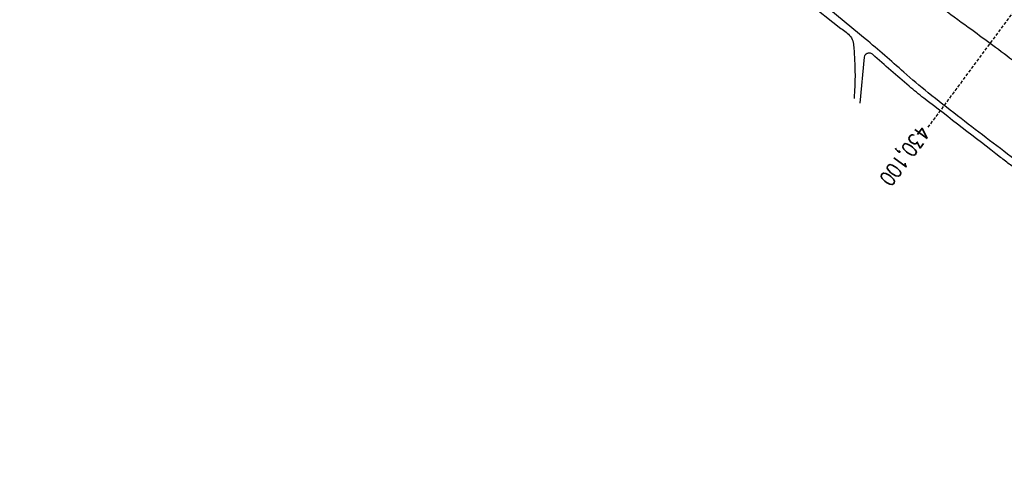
# Model space of a CAD drawing. Extents: x 450316 to 454644, y 428795 to 436505.
# Tile 27 of 256: x 454157 to 454480, y 428795 to 428940. Entities that reach past the tile are written whole.
import ezdxf

# ---------------------------------------------------------------- set-up
doc = ezdxf.new("R2010")
doc.units = 0
doc.header["$LTSCALE"] = 2
doc.header["$MEASUREMENT"] = 0
for name, pattern in [('ACHSE', [5.5, 4, -0.5, 0.5, -0.5]), ('AUSGEZOGEN', [0]), ('GESTRICHELT', [0.75, 0.5, -0.25])]:
    doc.linetypes.add(name, pattern=pattern)
for name, color, linetype in [('ACHSETOP', 1, 'ACHSE'), ('FBR', 8, 'CONTINUOUS'), ('HEKTOM', 1, 'GESTRICHELT'), ('STRASSE', 8, 'AUSGEZOGEN'), ('WEG', 8, 'AUSGEZOGEN')]:
    doc.layers.add(name, color=color, linetype=linetype)
doc.styles.add('ROMANS', font='romans.shx', dxfattribs={"width": 0.8})

msp = doc.modelspace()

# ---------------------------------------------------------------- linework, layer by layer
at = {"layer": 'ACHSETOP'}
msp.add_lwpolyline([(454624.45, 428834.8, 0.000752), (454619.42, 428839.17, 0.001422), (454609.99, 428847.32, 0.001428), (454600.5, 428855.41, 0.001422), (454590.92, 428863.49, 0.001418), (454581.31, 428871.5, 0.00142), (454571.67, 428879.44, 0.001423), (454561.72, 428887.55, 0.001501), (454552.24, 428895.17, 0.001344), (454551.74, 428895.57, 0.000036), (454532.64, 428910.68, 0.002509), (454527.75, 428914.51, 0.00113), (454516.84, 428922.92, 0.019387), (454377.54, 429021.46)], format="xyb", dxfattribs=at)
at = {"layer": 'FBR', "flags": 128}
for points in [[(453276.71, 431178.63, -0.000118), (453287.06, 431188.26, -0.000276), (453291.49, 431192.36, -0.000001), (453311.41, 431210.82, -0.000243), (453311.47, 431210.88, -0.000468), (453320.71, 431219.4, 0.000406), (453331.34, 431229.21, 0.000197), (453340.22, 431237.43, -0.00015), (453349.11, 431245.64, -0.000461), (453368.01, 431263.09, 0.000541), (453384.11, 431277.95, 0.000242), (453392.43, 431285.66, -0.000279)], [(454069.82, 429207.71, 0.000001), (454080.23, 429202.87, -0.000001), (454090.64, 429198.04, -0.000067)], [(454048.07, 429217.82, -0.000004), (454063.75, 429210.53, 0.000012)]]:
    msp.add_lwpolyline(points, format="xyb", dxfattribs=at)
at = {"layer": 'FBR'}
for points in [[(454485.74, 428943.64, 0.000024), (454467.18, 428957.06, 0.000024), (454467.08, 428957.13, 0.001758), (454460.41, 428961.92, 0.000919), (454447.23, 428971.27)], [(454423.1, 428969.61, -0.001269), (454435.19, 428961.16, -0.002613), (454441.03, 428957.01, -0.000025), (454459.81, 428943.51, -0.001104), (454460.24, 428943.21, -0.00112), (454469.38, 428936.54, -0.001476), (454476.3, 428931.45, -0.001704), (454483.64, 428925.96, -0.001112), (454494.85, 428917.49, -0.001089), (454505.19, 428909.61, -0.001274), (454514, 428902.83, -0.001722), (454522.52, 428896.18, -0.001346), (454533.36, 428887.63, -0.00157), (454543.65, 428879.4, -0.002047), (454551.5, 428873.04, -0.001647), (454559.15, 428866.75, -0.001232), (454569.33, 428858.27, -0.001126), (454578.79, 428850.31, -0.001518), (454585.78, 428844.37, -0.002113), (454593.45, 428837.75, -0.001555), (454603.81, 428828.68, -0.001402), (454613.17, 428820.39, -0.000361), (454614.94, 428818.81, -0.001735)]]:
    msp.add_lwpolyline(points, format="xyb", dxfattribs=at)
at = {"layer": 'HEKTOM'}
msp.add_line((454485.88, 428946.25), (454455.03, 428904.55), dxfattribs=at)
at = {"layer": 'STRASSE', "flags": 128}
msp.add_lwpolyline([(454324.07, 428972.91), (454327.02, 428977.43), (454330.88, 428982.49), (454336.33, 428988.87), (454340.79, 428994.02, -0.034201), (454342.6, 428993.97, -0.034201), (454344.38, 428993.68, -0.02787), (454345.8, 428993.26, -0.02787), (454347.15, 428992.69), (454356.36, 428987.07), (454371.72, 428977.23), (454404.37, 428954.58), (454426.46, 428936.96, -0.072952), (454429.62, 428934.25, -0.14587), (454430.49, 428932.33, -0.016988), (454430.71, 428930.28, -0.006493), (454431.01, 428924.89, -0.019096), (454431.04, 428918.79, -0.011111), (454430.77, 428913.97, -0.011111)], format="xyb", dxfattribs=at)
at = {"layer": 'WEG'}
for points in [[(454483.47, 428893.94, -0.002518), (454464.72, 428908.26, -0.004857), (454455.1, 428915.82, -0.012763), (454447.09, 428922.6, 0.008022), (454434.45, 428933.5, 0.005521), (454414.18, 428950.04, 0.013656), (454405.73, 428956.41, 0.003939), (454398.76, 428961.29, -0.00107), (454373.02, 428979.09, -0.001576), (454369.02, 428981.89, -0.00057), (454358.01, 428989.66), (454348.17, 428995.91, -0.064592), (454347.13, 428996.57, -0.064592), (454346.29, 428997.47, -0.05835), (454345.75, 428998.44, -0.05835), (454345.46, 428999.52), (454349.78, 429005.57), (454354.77, 429013.25)], [(454601.99, 428797.03, 0.001576), (454596.49, 428801.81, 0.002819), (454593.6, 428804.29, 0.00112), (454586.27, 428810.46, 0.00368), (454574.86, 428819.87, 0.001622), (454548.76, 428840.95, 0.002045), (454527.88, 428857.56, 0.003311), (454514.86, 428867.69, 0.00577), (454501.8, 428877.48, -0.003837), (454482.09, 428892.13, -0.002521), (454478.83, 428894.62, -0.000326), (454453.67, 428914.06, -0.012368), (454448.85, 428917.97, -0.004835), (454436.89, 428928.42)]]:
    msp.add_lwpolyline(points, format="xyb", dxfattribs=at)
at = {"layer": 'WEG', "flags": 128}
msp.add_lwpolyline([(454432.73, 428912.41), (454434.16, 428927.54, -0.125072), (454434.44, 428928.26, -0.125072), (454435.03, 428928.77, -0.162723), (454436.02, 428928.91, -0.162723), (454436.89, 428928.42)], format="xyb", dxfattribs=at)

# ---------------------------------------------------------------- texts
at = {"layer": 'HEKTOM', "style": 'ROMANS', "width": 0.8}
msp.add_text('430,100', height=5, rotation=233.5082, dxfattribs=at).set_placement((454452.07, 428905.6))

doc.saveas('drawing.dxf')
